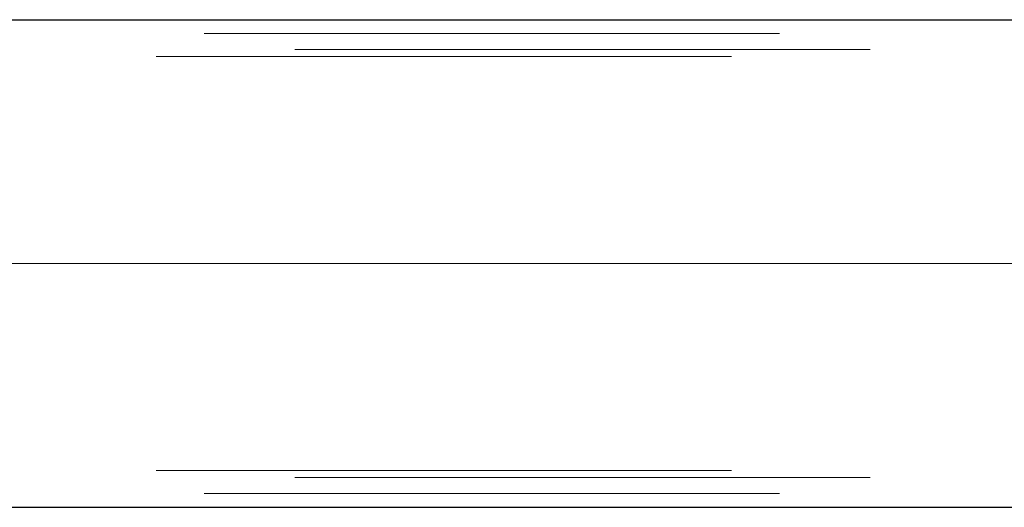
# Model space of a CAD drawing. Header units: millimetres. Extents: x -845 to -83, y 8759 to 9255.
# Tile 61 of 197: x -598.63 to -594.35, y 9000.18 to 9002.3. Entities that reach past the tile are written whole.
import ezdxf

# ---------------------------------------------------------------- set-up
doc = ezdxf.new("R2010")
doc.units = ezdxf.units.MM
doc.header["$LTSCALE"] = 10
doc.linetypes.add('HIDDEN', pattern=[0.375, 0.25, -0.125])
doc.linetypes.add('MITTE', pattern=[2, 1.25, -0.25, 0.25, -0.25])
for name, color, linetype, lineweight in [('PS_Hidden', 2, 'HIDDEN', 9), ('PS_Mid', 5, 'MITTE', 15), ('PS_Shape', 161, 'Continuous', 30), ('PS_SOLID', 7, 'Continuous', 30)]:
    doc.layers.add(name, color=color, linetype=linetype, lineweight=lineweight)

# ---------------------------------------------------------------- blocks, each defined once
blk = doc.blocks.new('*X650')
at = {"layer": 'PS_Hidden', "color": 2, "linetype": 'HIDDEN'}
for p, q in [((-591.5746, 9002.2437), (-600.9231, 9002.2437)), ((-638.6807, 9002.1737), (-482.9479, 9002.1737)), ((-591.7831, 9002.1437), (-600.9231, 9002.1437)), ((-591.7831, 9000.3437), (-600.9231, 9000.3437)), ((-638.6807, 9000.3137), (-482.9479, 9000.3137)), ((-591.5746, 9000.2437), (-600.9231, 9000.2437))]:
    blk.add_line(p, q, dxfattribs=at)
at = {"layer": 'PS_Mid', "color": 5, "linetype": 'MITTE'}
for p, q in [((-589.0494, 9001.2437), (-643.3967, 9001.2437)), ((-641.1763, 9001.2437), (-480.4523, 9001.2437))]:
    blk.add_line(p, q, dxfattribs=at)
at = {"layer": 'PS_SOLID', "color": 7, "linetype": 'Continuous'}
for p, q in [((-638.6807, 9002.3037), (-482.9479, 9002.3037)), ((-638.6807, 9000.1837), (-482.9479, 9000.1837))]:
    blk.add_line(p, q, dxfattribs=at)

msp = doc.modelspace()

# ---------------------------------------------------------------- block references
at = {"layer": 'PS_Shape', "color": 31}
msp.add_blockref('*X650', (0, 0), dxfattribs=at)

doc.saveas('drawing.dxf')
